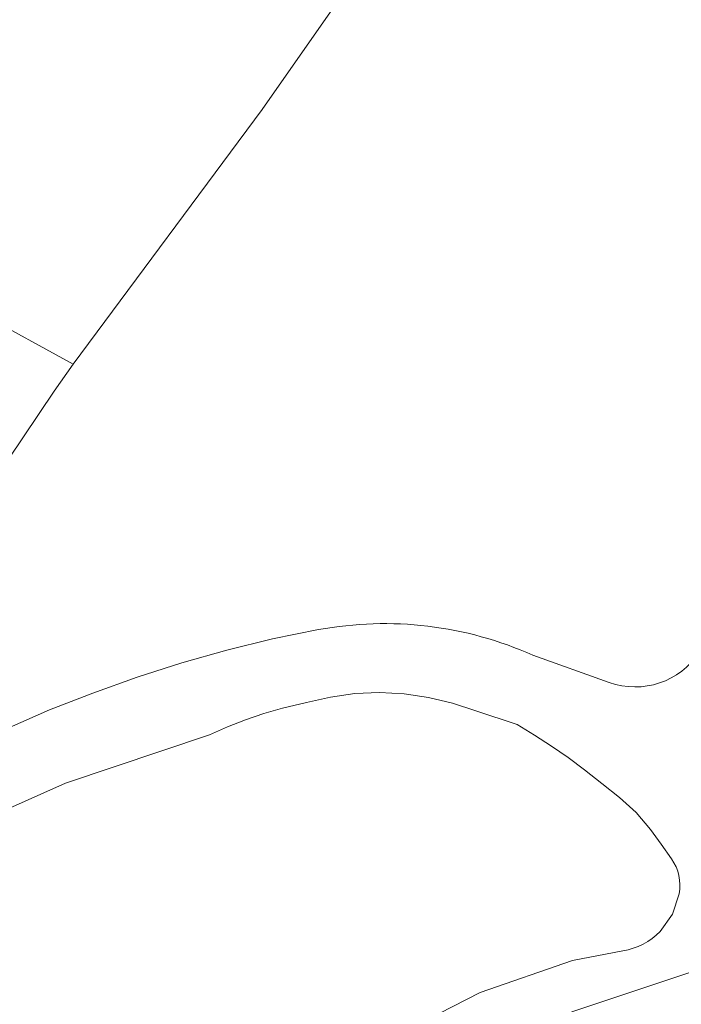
# Model space of a CAD drawing. Extents: x 184422 to 188298, y 343471 to 350189.
# Tile 26 of 256: x 185192 to 185232, y 347082 to 347141. Entities that reach past the tile are written whole.
import ezdxf

# ---------------------------------------------------------------- set-up
doc = ezdxf.new("R2010")
doc.units = 0
for name, color, linetype, lineweight in [('B-WA-GR-BOUWLAND-GV', 252, 'Continuous', 13), ('B-WA-GR-GRAS-GV', 252, 'Continuous', 13), ('B-WA-OG-TERREIN_ERF-GV', 252, 'Continuous', 18), ('B-WA-VH-VERHARDING_GESLOTEN-GV', 252, 'Continuous', 18)]:
    doc.layers.add(name, color=color, linetype=linetype, lineweight=lineweight)

msp = doc.modelspace()

# ---------------------------------------------------------------- linework, layer by layer
at = {"layer": 'B-WA-GR-BOUWLAND-GV', "flags": 128}
msp.add_lwpolyline([(185165.948, 347221.886), (185168.476, 347191.029), (185169.383, 347182.022), (185169.64, 347180.719), (185170.972, 347179.373), (185172.873, 347178.431), (185173.122, 347161.477), (185173.152, 347159.429), (185173.361, 347150.068), (185173.121, 347147.204), (185172.35, 347144.531), (185171.492, 347141.559), (185171.31, 347138.52), (185171.505, 347135.882), (185172.137, 347133.438), (185172.19, 347132.798), (185173.804, 347131.897), (185173.975, 347131.802), (185189.853, 347123.624), (185195.478, 347120.541), (185195.484, 347120.549), (185206.95, 347136.012), (185218.363, 347152.338), (185255.89, 347204.937)], dxfattribs=at)
msp.add_lwpolyline([(185165.948, 347221.886), (185168.476, 347191.029), (185169.383, 347182.022), (185169.64, 347180.719), (185170.972, 347179.373), (185172.873, 347178.431), (185173.122, 347161.477), (185173.152, 347159.429), (185173.361, 347150.068), (185173.121, 347147.204), (185172.35, 347144.531), (185171.492, 347141.559), (185171.31, 347138.52), (185171.505, 347135.882), (185172.137, 347133.438), (185172.19, 347132.798), (185173.804, 347131.897), (185173.975, 347131.802), (185189.853, 347123.624), (185195.478, 347120.541), (185195.484, 347120.549), (185206.95, 347136.012), (185218.363, 347152.338), (185255.89, 347204.937)], dxfattribs=at)
msp.add_lwpolyline([(185165.948, 347221.886), (185168.476, 347191.029), (185169.383, 347182.022), (185169.64, 347180.719), (185170.972, 347179.373), (185172.873, 347178.431), (185173.122, 347161.477), (185173.152, 347159.429), (185173.361, 347150.068), (185173.121, 347147.204), (185172.35, 347144.531), (185171.492, 347141.559), (185171.31, 347138.52), (185171.505, 347135.882), (185172.137, 347133.438), (185172.19, 347132.798), (185173.804, 347131.897), (185173.975, 347131.802), (185189.853, 347123.624), (185195.478, 347120.541), (185195.484, 347120.549), (185206.95, 347136.012), (185218.363, 347152.338), (185255.89, 347204.937)], dxfattribs=at)
at = {"layer": 'B-WA-GR-GRAS-GV', "flags": 128}
for points in [[(185195.478, 347120.541), (185189.853, 347123.624), (185181.696, 347110.195), (185177.934, 347107.18), (185172.09, 347104.05), (185170.93, 347103.428), (185159.969, 347096.613), (185150.59, 347081.246)], [(185195.478, 347120.541), (185189.853, 347123.624), (185181.696, 347110.195), (185177.934, 347107.18), (185172.09, 347104.05), (185170.93, 347103.428), (185159.969, 347096.613), (185150.59, 347081.246)], [(185195.478, 347120.541), (185189.853, 347123.624), (185181.696, 347110.195), (185177.934, 347107.18), (185172.09, 347104.05), (185170.93, 347103.428), (185159.969, 347096.613), (185150.59, 347081.246)], [(185150.871, 347069.542), (185152.193, 347069.795), (185156.141, 347070.552), (185157.07, 347067.885), (185153.759, 347066.523), (185153.905, 347066.218), (185153.943, 347065.893), (185154.813, 347058.498), (185160.769, 347067.333), (185175.676, 347091.179), (185194.316, 347118.897), (185195.478, 347120.541)], [(185150.871, 347069.542), (185152.193, 347069.795), (185156.141, 347070.552), (185157.07, 347067.885), (185153.759, 347066.523), (185153.905, 347066.218), (185153.943, 347065.893), (185154.813, 347058.498), (185160.769, 347067.333), (185175.676, 347091.179), (185194.316, 347118.897), (185195.478, 347120.541)], [(185150.871, 347069.542), (185152.193, 347069.795), (185156.141, 347070.552), (185157.07, 347067.885), (185153.759, 347066.523), (185153.905, 347066.218), (185153.943, 347065.893), (185154.813, 347058.498), (185160.769, 347067.333), (185175.676, 347091.179), (185194.316, 347118.897), (185195.478, 347120.541)]]:
    msp.add_lwpolyline(points, dxfattribs=at)
at = {"layer": 'B-WA-OG-TERREIN_ERF-GV', "flags": 128}
for points in [[(185255.89, 347204.937), (185218.363, 347152.338), (185206.95, 347136.012), (185195.484, 347120.549), (185195.478, 347120.541), (185194.316, 347118.897), (185175.676, 347091.179), (185160.769, 347067.333), (185154.813, 347058.498), (185164.834, 347038.64), (185169.939, 347028.3), (185177.558, 347012.868), (185183.424, 347000.812), (185189.59, 346988.47), (185193.092, 346981.459), (185213.705, 346940.492), (185221.81, 346924.125), (185223.975, 346923.461), (185227.165, 346922.484), (185227.52, 346915.585), (185241.574, 346896.542)], [(185255.89, 347204.937), (185218.363, 347152.338), (185206.95, 347136.012), (185195.484, 347120.549), (185195.478, 347120.541), (185194.316, 347118.897), (185175.676, 347091.179), (185160.769, 347067.333), (185154.813, 347058.498), (185164.834, 347038.64), (185169.939, 347028.3), (185177.558, 347012.868), (185183.424, 347000.812), (185189.59, 346988.47), (185193.092, 346981.459), (185213.705, 346940.492), (185221.81, 346924.125), (185223.975, 346923.461), (185227.165, 346922.484), (185227.52, 346915.585), (185241.574, 346896.542)], [(185255.89, 347204.937), (185218.363, 347152.338), (185206.95, 347136.012), (185195.484, 347120.549), (185195.478, 347120.541), (185194.316, 347118.897), (185175.676, 347091.179), (185160.769, 347067.333), (185154.813, 347058.498), (185164.834, 347038.64), (185169.939, 347028.3), (185177.558, 347012.868), (185183.424, 347000.812), (185189.59, 346988.47), (185193.092, 346981.459), (185213.705, 346940.492), (185221.81, 346924.125), (185223.975, 346923.461), (185227.165, 346922.484), (185227.52, 346915.585), (185241.574, 346896.542)], [(185161.255, 347063.477), (185162.52, 347065.916), (185164.147, 347067.257), (185173.019, 347080.39), (185178.228, 347088.243), (185180.651, 347090.738), (185183.267, 347093.031), (185186.042, 347095.126), (185188.951, 347097.034), (185191.437, 347098.406), (185194.032, 347099.564), (185196.683, 347100.577), (185199.357, 347101.534), (185202.07, 347102.412), (185204.816, 347103.189), (185207.588, 347103.86), (185210.385, 347104.427)], [(185161.255, 347063.477), (185162.52, 347065.916), (185164.147, 347067.257), (185173.019, 347080.39), (185178.228, 347088.243), (185180.651, 347090.738), (185183.267, 347093.031), (185186.042, 347095.126), (185188.951, 347097.034), (185191.437, 347098.406), (185194.032, 347099.564), (185196.683, 347100.577), (185199.357, 347101.534), (185202.07, 347102.412), (185204.816, 347103.189), (185207.588, 347103.86), (185210.385, 347104.427)], [(185161.255, 347063.477), (185162.52, 347065.916), (185164.147, 347067.257), (185173.019, 347080.39), (185178.228, 347088.243), (185180.651, 347090.738), (185183.267, 347093.031), (185186.042, 347095.126), (185188.951, 347097.034), (185191.437, 347098.406), (185194.032, 347099.564), (185196.683, 347100.577), (185199.357, 347101.534), (185202.07, 347102.412), (185204.816, 347103.189), (185207.588, 347103.86), (185210.385, 347104.427)], [(185223.403, 347102.872), (185228.038, 347101.221)], [(185223.403, 347102.872), (185228.038, 347101.221)], [(185223.403, 347102.872), (185228.038, 347101.221)], [(185231.814, 347090.512), (185231.183, 347091.399), (185230.547, 347092.284), (185229.672, 347093.328), (185228.662, 347094.244), (185227.592, 347095.083), (185226.523, 347095.922), (185225.541, 347096.659), (185224.533, 347097.362), (185223.501, 347098.028), (185222.448, 347098.661), (185219.925, 347099.492), (185218.506, 347099.965), (185217.052, 347100.311), (185215.573, 347100.528), (185214.081, 347100.616), (185212.586, 347100.555), (185211.107, 347100.332), (185209.648, 347100.01), (185208.199, 347099.654), (185207.062, 347099.327), (185205.943, 347098.948)], [(185231.814, 347090.512), (185231.183, 347091.399), (185230.547, 347092.284), (185229.672, 347093.328), (185228.662, 347094.244), (185227.592, 347095.083), (185226.523, 347095.922), (185225.541, 347096.659), (185224.533, 347097.362), (185223.501, 347098.028), (185222.448, 347098.661), (185219.925, 347099.492), (185218.506, 347099.965), (185217.052, 347100.311), (185215.573, 347100.528), (185214.081, 347100.616), (185212.586, 347100.555), (185211.107, 347100.332), (185209.648, 347100.01), (185208.199, 347099.654), (185207.062, 347099.327), (185205.943, 347098.948)], [(185231.814, 347090.512), (185231.183, 347091.399), (185230.547, 347092.284), (185229.672, 347093.328), (185228.662, 347094.244), (185227.592, 347095.083), (185226.523, 347095.922), (185225.541, 347096.659), (185224.533, 347097.362), (185223.501, 347098.028), (185222.448, 347098.661), (185219.925, 347099.492), (185218.506, 347099.965), (185217.052, 347100.311), (185215.573, 347100.528), (185214.081, 347100.616), (185212.586, 347100.555), (185211.107, 347100.332), (185209.648, 347100.01), (185208.199, 347099.654), (185207.062, 347099.327), (185205.943, 347098.948)], [(185205.943, 347098.948), (185204.842, 347098.519), (185203.758, 347098.049), (185195.016, 347095.107), (185187.468, 347091.742)], [(185205.943, 347098.948), (185204.842, 347098.519), (185203.758, 347098.049), (185195.016, 347095.107), (185187.468, 347091.742)], [(185205.943, 347098.948), (185204.842, 347098.519), (185203.758, 347098.049), (185195.016, 347095.107), (185187.468, 347091.742)], [(185231.124, 347086.108), (185231.869, 347087.162), (185232.283, 347088.385)], [(185231.124, 347086.108), (185231.869, 347087.162), (185232.283, 347088.385)], [(185231.124, 347086.108), (185231.869, 347087.162), (185232.283, 347088.385)], [(185195.116, 347067.053), (185196.342, 347067.822), (185199, 347069.488), (185203.131, 347072.077), (185205.822, 347074.398), (185212.155, 347078.254), (185215.177, 347079.819), (185220.192, 347082.391), (185225.796, 347084.341), (185228.856, 347084.935)], [(185195.116, 347067.053), (185196.342, 347067.822), (185199, 347069.488), (185203.131, 347072.077), (185205.822, 347074.398), (185212.155, 347078.254), (185215.177, 347079.819), (185220.192, 347082.391), (185225.796, 347084.341), (185228.856, 347084.935)], [(185195.116, 347067.053), (185196.342, 347067.822), (185199, 347069.488), (185203.131, 347072.077), (185205.822, 347074.398), (185212.155, 347078.254), (185215.177, 347079.819), (185220.192, 347082.391), (185225.796, 347084.341), (185228.856, 347084.935)], [(185235.349, 347084.416), (185226.664, 347081.522), (185221.394, 347079.737), (185216.405, 347077.314), (185207.119, 347072.349), (185201.023, 347068.35), (185196.284, 347064.376), (185192.341, 347060.25)], [(185235.349, 347084.416), (185226.664, 347081.522), (185221.394, 347079.737), (185216.405, 347077.314), (185207.119, 347072.349), (185201.023, 347068.35), (185196.284, 347064.376), (185192.341, 347060.25)], [(185235.349, 347084.416), (185226.664, 347081.522), (185221.394, 347079.737), (185216.405, 347077.314), (185207.119, 347072.349), (185201.023, 347068.35), (185196.284, 347064.376), (185192.341, 347060.25)]]:
    msp.add_lwpolyline(points, dxfattribs=at)
at = {"layer": 'B-WA-OG-TERREIN_ERF-GV'}
for points in [[(185210.385, 347104.427, -0.151865), (185223.403, 347102.872)], [(185210.385, 347104.427, -0.151865), (185223.403, 347102.872)], [(185210.385, 347104.427, -0.151865), (185223.403, 347102.872)], [(185228.038, 347101.221, 0.345301), (185233.501, 347103.048)], [(185228.038, 347101.221, 0.345301), (185233.501, 347103.048)], [(185228.038, 347101.221, 0.345301), (185233.501, 347103.048)], [(185232.283, 347088.385, 0.201535), (185231.814, 347090.512)], [(185232.283, 347088.385, 0.201535), (185231.814, 347090.512)], [(185232.283, 347088.385, 0.201535), (185231.814, 347090.512)], [(185228.856, 347084.935, 0.168856), (185231.124, 347086.108)], [(185228.856, 347084.935, 0.168856), (185231.124, 347086.108)], [(185228.856, 347084.935, 0.168856), (185231.124, 347086.108)]]:
    msp.add_lwpolyline(points, format="xyb", dxfattribs=at)
at = {"layer": 'B-WA-VH-VERHARDING_GESLOTEN-GV'}
for points in [[(185223.403, 347102.872, 0.151865), (185210.385, 347104.427)], [(185223.403, 347102.872, 0.151865), (185210.385, 347104.427)], [(185223.403, 347102.872, 0.151865), (185210.385, 347104.427)], [(185233.501, 347103.048, -0.345301), (185228.038, 347101.221)], [(185233.501, 347103.048, -0.345301), (185228.038, 347101.221)], [(185233.501, 347103.048, -0.345301), (185228.038, 347101.221)], [(185231.814, 347090.512, -0.201535), (185232.283, 347088.385)], [(185231.814, 347090.512, -0.201535), (185232.283, 347088.385)], [(185231.814, 347090.512, -0.201535), (185232.283, 347088.385)], [(185231.124, 347086.108, -0.168856), (185228.856, 347084.935)], [(185231.124, 347086.108, -0.168856), (185228.856, 347084.935)], [(185231.124, 347086.108, -0.168856), (185228.856, 347084.935)]]:
    msp.add_lwpolyline(points, format="xyb", dxfattribs=at)
at = {"layer": 'B-WA-VH-VERHARDING_GESLOTEN-GV', "flags": 128}
for points in [[(185210.385, 347104.427), (185207.588, 347103.86), (185204.816, 347103.189), (185202.07, 347102.412), (185199.357, 347101.534), (185196.683, 347100.577), (185194.032, 347099.564), (185191.437, 347098.406), (185188.951, 347097.034), (185186.042, 347095.126), (185183.267, 347093.031), (185180.651, 347090.738), (185178.228, 347088.243), (185173.019, 347080.39), (185164.147, 347067.257), (185162.52, 347065.916), (185161.255, 347063.477)], [(185210.385, 347104.427), (185207.588, 347103.86), (185204.816, 347103.189), (185202.07, 347102.412), (185199.357, 347101.534), (185196.683, 347100.577), (185194.032, 347099.564), (185191.437, 347098.406), (185188.951, 347097.034), (185186.042, 347095.126), (185183.267, 347093.031), (185180.651, 347090.738), (185178.228, 347088.243), (185173.019, 347080.39), (185164.147, 347067.257), (185162.52, 347065.916), (185161.255, 347063.477)], [(185210.385, 347104.427), (185207.588, 347103.86), (185204.816, 347103.189), (185202.07, 347102.412), (185199.357, 347101.534), (185196.683, 347100.577), (185194.032, 347099.564), (185191.437, 347098.406), (185188.951, 347097.034), (185186.042, 347095.126), (185183.267, 347093.031), (185180.651, 347090.738), (185178.228, 347088.243), (185173.019, 347080.39), (185164.147, 347067.257), (185162.52, 347065.916), (185161.255, 347063.477)], [(185228.038, 347101.221), (185223.403, 347102.872)], [(185228.038, 347101.221), (185223.403, 347102.872)], [(185228.038, 347101.221), (185223.403, 347102.872)], [(185187.468, 347091.742), (185195.016, 347095.107), (185203.758, 347098.049), (185204.842, 347098.519), (185205.943, 347098.948), (185207.062, 347099.327), (185208.199, 347099.654), (185209.648, 347100.01), (185211.107, 347100.332), (185212.586, 347100.555), (185214.081, 347100.616), (185215.573, 347100.528), (185217.052, 347100.311), (185218.506, 347099.965), (185219.925, 347099.492), (185222.448, 347098.661), (185223.501, 347098.028), (185224.533, 347097.362), (185225.541, 347096.659), (185226.523, 347095.922), (185227.592, 347095.083), (185228.662, 347094.244), (185229.672, 347093.328), (185230.547, 347092.284), (185231.183, 347091.399), (185231.814, 347090.512)], [(185187.468, 347091.742), (185195.016, 347095.107), (185203.758, 347098.049), (185204.842, 347098.519), (185205.943, 347098.948), (185207.062, 347099.327), (185208.199, 347099.654), (185209.648, 347100.01), (185211.107, 347100.332), (185212.586, 347100.555), (185214.081, 347100.616), (185215.573, 347100.528), (185217.052, 347100.311), (185218.506, 347099.965), (185219.925, 347099.492), (185222.448, 347098.661), (185223.501, 347098.028), (185224.533, 347097.362), (185225.541, 347096.659), (185226.523, 347095.922), (185227.592, 347095.083), (185228.662, 347094.244), (185229.672, 347093.328), (185230.547, 347092.284), (185231.183, 347091.399), (185231.814, 347090.512)], [(185187.468, 347091.742), (185195.016, 347095.107), (185203.758, 347098.049), (185204.842, 347098.519), (185205.943, 347098.948), (185207.062, 347099.327), (185208.199, 347099.654), (185209.648, 347100.01), (185211.107, 347100.332), (185212.586, 347100.555), (185214.081, 347100.616), (185215.573, 347100.528), (185217.052, 347100.311), (185218.506, 347099.965), (185219.925, 347099.492), (185222.448, 347098.661), (185223.501, 347098.028), (185224.533, 347097.362), (185225.541, 347096.659), (185226.523, 347095.922), (185227.592, 347095.083), (185228.662, 347094.244), (185229.672, 347093.328), (185230.547, 347092.284), (185231.183, 347091.399), (185231.814, 347090.512)], [(185232.283, 347088.385), (185231.869, 347087.162), (185231.124, 347086.108)], [(185232.283, 347088.385), (185231.869, 347087.162), (185231.124, 347086.108)], [(185232.283, 347088.385), (185231.869, 347087.162), (185231.124, 347086.108)], [(185228.856, 347084.935), (185225.796, 347084.341), (185220.192, 347082.391), (185215.177, 347079.819), (185212.155, 347078.254), (185205.822, 347074.398), (185203.131, 347072.077), (185199, 347069.488), (185196.342, 347067.822), (185195.116, 347067.053)], [(185228.856, 347084.935), (185225.796, 347084.341), (185220.192, 347082.391), (185215.177, 347079.819), (185212.155, 347078.254), (185205.822, 347074.398), (185203.131, 347072.077), (185199, 347069.488), (185196.342, 347067.822), (185195.116, 347067.053)], [(185228.856, 347084.935), (185225.796, 347084.341), (185220.192, 347082.391), (185215.177, 347079.819), (185212.155, 347078.254), (185205.822, 347074.398), (185203.131, 347072.077), (185199, 347069.488), (185196.342, 347067.822), (185195.116, 347067.053)], [(185192.341, 347060.25), (185196.284, 347064.376), (185201.023, 347068.35), (185207.119, 347072.349), (185216.405, 347077.314), (185221.394, 347079.737), (185226.664, 347081.522), (185235.349, 347084.416)], [(185192.341, 347060.25), (185196.284, 347064.376), (185201.023, 347068.35), (185207.119, 347072.349), (185216.405, 347077.314), (185221.394, 347079.737), (185226.664, 347081.522), (185235.349, 347084.416)], [(185192.341, 347060.25), (185196.284, 347064.376), (185201.023, 347068.35), (185207.119, 347072.349), (185216.405, 347077.314), (185221.394, 347079.737), (185226.664, 347081.522), (185235.349, 347084.416)]]:
    msp.add_lwpolyline(points, dxfattribs=at)

doc.saveas('drawing.dxf')
